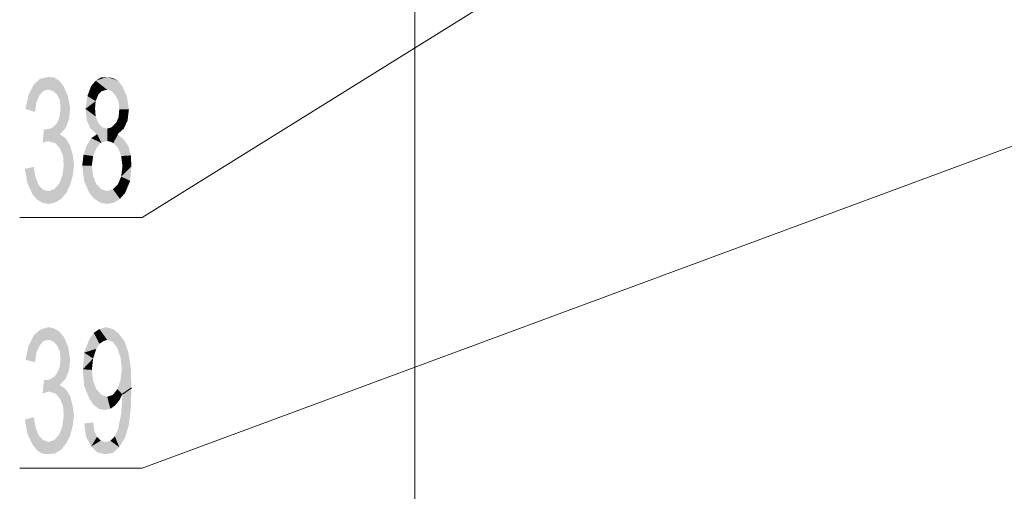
# Model space of a CAD drawing. Header units: millimetres. Extents: x -2626 to 2068, y -6169 to 7214.
# Tile 31 of 144: x -1676 to -1552, y -5014 to -4955. Entities that reach past the tile are written whole.
import ezdxf

# ---------------------------------------------------------------- set-up
doc = ezdxf.new("R2010")
doc.units = ezdxf.units.MM
doc.layers.get('0').update_dxf_attribs({"color": 252})

msp = doc.modelspace()

# ---------------------------------------------------------------- hatches: boundary and pattern name
h = msp.add_hatch(color=7)
h.dxf.hatch_style = 2
h.paths.add_polyline_path([(-1670.74, -4969.51), (-1670.02, -4969.99), (-1669.45, -4970.96), (-1669.13, -4972.08), (-1668.97, -4973.37), (-1669.13, -4974.74), (-1669.45, -4975.86), (-1669.94, -4976.9), (-1670.58, -4977.63), (-1671.38, -4978.11), (-1672.19, -4978.27), (-1672.99, -4978.11), (-1673.63, -4977.71), (-1674.19, -4977.07), (-1674.84, -4975.62), (-1675.16, -4973.85), (-1674.03, -4973.61), (-1673.79, -4974.98), (-1673.39, -4975.94), (-1672.83, -4976.5), (-1672.19, -4976.66), (-1671.46, -4976.42), (-1670.82, -4975.7), (-1670.42, -4974.65), (-1670.26, -4973.45), (-1670.34, -4972.24), (-1670.74, -4971.28), (-1671.3, -4970.64), (-1672.11, -4970.4), (-1672.43, -4970.4), (-1672.91, -4970.56), (-1672.75, -4968.87), (-1672.35, -4968.87), (-1672.03, -4968.79), (-1671.78, -4968.71), (-1671.46, -4968.47), (-1671.14, -4968.15), (-1670.9, -4967.66), (-1670.74, -4967.02), (-1670.66, -4966.3), (-1670.74, -4965.25), (-1671.14, -4964.45), (-1671.62, -4964.05), (-1672.19, -4963.89), (-1672.83, -4964.05), (-1673.31, -4964.61), (-1673.71, -4965.49), (-1673.87, -4966.7), (-1675.08, -4966.3), (-1674.68, -4964.53), (-1674.03, -4963.24), (-1673.23, -4962.52), (-1672.19, -4962.28), (-1671.46, -4962.36), (-1670.82, -4962.76), (-1670.26, -4963.49), (-1669.7, -4964.77), (-1669.45, -4966.3), (-1669.61, -4967.66), (-1670.02, -4968.71)])
h = msp.add_hatch(color=7)
h.dxf.hatch_style = 2
h.paths.add_polyline_path([(-1666.24, -4962.76), (-1665.6, -4962.36), (-1664.79, -4962.28)])
h = msp.add_hatch(color=7)
h.dxf.hatch_style = 2
h.paths.add_polyline_path([(-1666.24, -4962.76), (-1664.79, -4962.28), (-1664.79, -4963.89)])
h = msp.add_hatch(color=7)
h.dxf.hatch_style = 2
h.paths.add_polyline_path([(-1664.79, -4962.28), (-1664.07, -4962.44), (-1663.43, -4962.76)])
h = msp.add_hatch(color=7)
h.dxf.hatch_style = 2
h.paths.add_polyline_path([(-1664.79, -4962.28), (-1663.43, -4962.76), (-1664.23, -4964.05)])
h = msp.add_hatch(color=7)
h.dxf.hatch_style = 2
h.paths.add_polyline_path([(-1664.79, -4962.28), (-1664.23, -4964.05), (-1664.79, -4963.89)])
h = msp.add_hatch(color=7)
h.dxf.hatch_style = 2
h.paths.add_polyline_path([(-1667.28, -4964.69), (-1666.8, -4963.41), (-1665.92, -4964.53)])
h = msp.add_hatch(color=7)
h.dxf.hatch_style = 2
h.paths.add_polyline_path([(-1666.8, -4963.41), (-1666.24, -4962.76), (-1665.44, -4964.05)])
h = msp.add_hatch(color=7)
h.dxf.hatch_style = 2
h.paths.add_polyline_path([(-1666.8, -4963.41), (-1665.44, -4964.05), (-1665.92, -4964.53)])
h = msp.add_hatch(color=7)
h.dxf.hatch_style = 2
h.paths.add_polyline_path([(-1666.24, -4962.76), (-1664.79, -4963.89), (-1665.44, -4964.05)])
h = msp.add_hatch(color=7)
h.dxf.hatch_style = 2
h.paths.add_polyline_path([(-1663.43, -4962.76), (-1663.75, -4964.61), (-1664.23, -4964.05)])
h = msp.add_hatch(color=7)
h.dxf.hatch_style = 2
h.paths.add_polyline_path([(-1663.43, -4962.76), (-1662.87, -4963.49), (-1663.75, -4964.61)])
h = msp.add_hatch(color=7)
h.dxf.hatch_style = 2
h.paths.add_polyline_path([(-1662.87, -4963.49), (-1663.35, -4965.41), (-1663.75, -4964.61)])
h = msp.add_hatch(color=7)
h.dxf.hatch_style = 2
h.paths.add_polyline_path([(-1662.87, -4963.49), (-1662.3, -4964.77), (-1663.35, -4965.41)])
h = msp.add_hatch(color=7)
h.dxf.hatch_style = 2
h.paths.add_polyline_path([(-1667.53, -4966.3), (-1667.28, -4964.69), (-1666.24, -4965.33)])
h = msp.add_hatch(color=7)
h.dxf.hatch_style = 2
h.paths.add_polyline_path([(-1667.28, -4964.69), (-1665.92, -4964.53), (-1666.24, -4965.33)])
h = msp.add_hatch(color=7)
h.dxf.hatch_style = 2
h.paths.add_polyline_path([(-1662.3, -4964.77), (-1663.27, -4966.38), (-1663.35, -4965.41)])
h = msp.add_hatch(color=7)
h.dxf.hatch_style = 2
h.paths.add_polyline_path([(-1662.3, -4964.77), (-1662.06, -4966.38), (-1663.27, -4966.38)])
h = msp.add_hatch(color=7)
h.dxf.hatch_style = 2
h.paths.add_polyline_path([(-1667.53, -4966.3), (-1666.24, -4965.33), (-1666.32, -4966.22)])
h = msp.add_hatch(color=7)
h.dxf.hatch_style = 2
h.paths.add_polyline_path([(-1667.53, -4966.3), (-1666.32, -4966.22), (-1666.24, -4967.26)])
h = msp.add_hatch(color=7)
h.dxf.hatch_style = 2
h.paths.add_polyline_path([(-1666.08, -4969.51), (-1667.36, -4967.74), (-1667.53, -4966.3)])
h = msp.add_hatch(color=7)
h.dxf.hatch_style = 2
h.paths.add_polyline_path([(-1667.53, -4966.3), (-1665.6, -4970.56), (-1666.08, -4969.51)])
h = msp.add_hatch(color=7)
h.dxf.hatch_style = 2
h.paths.add_polyline_path([(-1665.6, -4970.56), (-1667.53, -4966.3), (-1665.92, -4968.07)])
h = msp.add_hatch(color=7)
h.dxf.hatch_style = 2
h.paths.add_polyline_path([(-1667.53, -4966.3), (-1666.24, -4967.26), (-1665.92, -4968.07)])
h = msp.add_hatch(color=7)
h.dxf.hatch_style = 2
h.paths.add_polyline_path([(-1662.06, -4966.38), (-1662.22, -4967.74), (-1663.35, -4967.34)])
h = msp.add_hatch(color=7)
h.dxf.hatch_style = 2
h.paths.add_polyline_path([(-1662.06, -4966.38), (-1663.35, -4967.34), (-1663.27, -4966.38)])
h = msp.add_hatch(color=7)
h.dxf.hatch_style = 2
h.paths.add_polyline_path([(-1662.22, -4967.74), (-1663.67, -4968.07), (-1663.35, -4967.34)])
h = msp.add_hatch(color=7)
h.dxf.hatch_style = 2
h.paths.add_polyline_path([(-1666.08, -4969.51), (-1666.88, -4968.79), (-1667.36, -4967.74)])
h = msp.add_hatch(color=7)
h.dxf.hatch_style = 2
h.paths.add_polyline_path([(-1665.6, -4970.56), (-1665.92, -4968.07), (-1665.36, -4968.63)])
h = msp.add_hatch(color=7)
h.dxf.hatch_style = 2
h.paths.add_polyline_path([(-1665.36, -4968.63), (-1664.79, -4970.32), (-1665.6, -4970.56)])
h = msp.add_hatch(color=7)
h.dxf.hatch_style = 2
h.paths.add_polyline_path([(-1665.36, -4968.63), (-1664.79, -4968.79), (-1664.79, -4970.32)])
h = msp.add_hatch(color=7)
h.dxf.hatch_style = 2
h.paths.add_polyline_path([(-1663.51, -4969.51), (-1664.79, -4968.79), (-1664.23, -4968.63)])
h = msp.add_hatch(color=7)
h.dxf.hatch_style = 2
h.paths.add_polyline_path([(-1663.51, -4969.51), (-1664.79, -4970.32), (-1664.79, -4968.79)])
h = msp.add_hatch(color=7)
h.dxf.hatch_style = 2
h.paths.add_polyline_path([(-1662.7, -4968.79), (-1664.23, -4968.63), (-1663.67, -4968.07)])
h = msp.add_hatch(color=7)
h.dxf.hatch_style = 2
h.paths.add_polyline_path([(-1662.7, -4968.79), (-1663.51, -4969.51), (-1664.23, -4968.63)])
h = msp.add_hatch(color=7)
h.dxf.hatch_style = 2
h.paths.add_polyline_path([(-1662.22, -4967.74), (-1662.7, -4968.79), (-1663.67, -4968.07)])
h = msp.add_hatch(color=7)
h.dxf.hatch_style = 2
h.paths.add_polyline_path([(-1665.6, -4970.56), (-1667.36, -4970.88), (-1666.8, -4969.99)])
h = msp.add_hatch(color=7)
h.dxf.hatch_style = 2
h.paths.add_polyline_path([(-1665.6, -4970.56), (-1666.8, -4969.99), (-1666.08, -4969.51)])
h = msp.add_hatch(color=7)
h.dxf.hatch_style = 2
h.paths.add_polyline_path([(-1663.51, -4969.51), (-1664.07, -4970.56), (-1664.79, -4970.32)])
h = msp.add_hatch(color=7)
h.dxf.hatch_style = 2
h.paths.add_polyline_path([(-1663.43, -4971.2), (-1664.07, -4970.56), (-1663.51, -4969.51)])
h = msp.add_hatch(color=7)
h.dxf.hatch_style = 2
h.paths.add_polyline_path([(-1663.43, -4971.2), (-1663.51, -4969.51), (-1662.7, -4970.15)])
h = msp.add_hatch(color=7)
h.dxf.hatch_style = 2
h.paths.add_polyline_path([(-1662.7, -4970.15), (-1663.03, -4972.24), (-1663.43, -4971.2)])
h = msp.add_hatch(color=7)
h.dxf.hatch_style = 2
h.paths.add_polyline_path([(-1662.7, -4970.15), (-1661.82, -4972.16), (-1663.03, -4972.24)])
h = msp.add_hatch(color=7)
h.dxf.hatch_style = 2
h.paths.add_polyline_path([(-1662.7, -4970.15), (-1662.14, -4970.96), (-1661.82, -4972.16)])
h = msp.add_hatch(color=7)
h.dxf.hatch_style = 2
h.paths.add_polyline_path([(-1667.77, -4972.08), (-1667.36, -4970.88), (-1666.16, -4971.28)])
h = msp.add_hatch(color=7)
h.dxf.hatch_style = 2
h.paths.add_polyline_path([(-1667.77, -4972.08), (-1666.16, -4971.28), (-1666.56, -4972.24)])
h = msp.add_hatch(color=7)
h.dxf.hatch_style = 2
h.paths.add_polyline_path([(-1665.6, -4970.56), (-1666.16, -4971.28), (-1667.36, -4970.88)])
h = msp.add_hatch(color=7)
h.dxf.hatch_style = 2
h.paths.add_polyline_path([(-1667.93, -4973.45), (-1667.77, -4972.08), (-1666.56, -4972.24)])
h = msp.add_hatch(color=7)
h.dxf.hatch_style = 2
h.paths.add_polyline_path([(-1667.93, -4973.45), (-1666.56, -4972.24), (-1666.72, -4973.45)])
h = msp.add_hatch(color=7)
h.dxf.hatch_style = 2
h.paths.add_polyline_path([(-1661.82, -4972.16), (-1662.87, -4973.53), (-1663.03, -4972.24)])
h = msp.add_hatch(color=7)
h.dxf.hatch_style = 2
h.paths.add_polyline_path([(-1661.82, -4972.16), (-1661.74, -4973.53), (-1662.87, -4973.53)])
h = msp.add_hatch(color=7)
h.dxf.hatch_style = 2
h.paths.add_polyline_path([(-1667.69, -4975.38), (-1667.93, -4973.45), (-1666.72, -4973.45)])
h = msp.add_hatch(color=7)
h.dxf.hatch_style = 2
h.paths.add_polyline_path([(-1667.69, -4975.38), (-1666.72, -4973.45), (-1666.56, -4974.74)])
h = msp.add_hatch(color=7)
h.dxf.hatch_style = 2
h.paths.add_polyline_path([(-1661.74, -4973.53), (-1661.9, -4975.38), (-1663.03, -4974.82)])
h = msp.add_hatch(color=7)
h.dxf.hatch_style = 2
h.paths.add_polyline_path([(-1661.74, -4973.53), (-1663.03, -4974.82), (-1662.87, -4973.53)])
h = msp.add_hatch(color=7)
h.dxf.hatch_style = 2
h.paths.add_polyline_path([(-1667.04, -4976.9), (-1667.69, -4975.38), (-1666.56, -4974.74)])
h = msp.add_hatch(color=7)
h.dxf.hatch_style = 2
h.paths.add_polyline_path([(-1667.04, -4976.9), (-1666.56, -4974.74), (-1666.16, -4975.78)])
h = msp.add_hatch(color=7)
h.dxf.hatch_style = 2
h.paths.add_polyline_path([(-1661.9, -4975.38), (-1663.43, -4975.78), (-1663.03, -4974.82)])
h = msp.add_hatch(color=7)
h.dxf.hatch_style = 2
h.paths.add_polyline_path([(-1666.4, -4977.63), (-1667.04, -4976.9), (-1666.16, -4975.78)])
h = msp.add_hatch(color=7)
h.dxf.hatch_style = 2
h.paths.add_polyline_path([(-1666.4, -4977.63), (-1666.16, -4975.78), (-1665.52, -4976.42)])
h = msp.add_hatch(color=7)
h.dxf.hatch_style = 2
h.paths.add_polyline_path([(-1662.54, -4976.9), (-1664.07, -4976.42), (-1663.43, -4975.78)])
h = msp.add_hatch(color=7)
h.dxf.hatch_style = 2
h.paths.add_polyline_path([(-1661.9, -4975.38), (-1662.54, -4976.9), (-1663.43, -4975.78)])
h = msp.add_hatch(color=7)
h.dxf.hatch_style = 2
h.paths.add_polyline_path([(-1665.52, -4976.42), (-1665.68, -4978.11), (-1666.4, -4977.63)])
h = msp.add_hatch(color=7)
h.dxf.hatch_style = 2
h.paths.add_polyline_path([(-1665.52, -4976.42), (-1664.79, -4978.27), (-1665.68, -4978.11)])
h = msp.add_hatch(color=7)
h.dxf.hatch_style = 2
h.paths.add_polyline_path([(-1665.52, -4976.42), (-1664.79, -4976.66), (-1664.79, -4978.27)])
h = msp.add_hatch(color=7)
h.dxf.hatch_style = 2
h.paths.add_polyline_path([(-1663.19, -4977.63), (-1664.79, -4976.66), (-1664.07, -4976.42)])
h = msp.add_hatch(color=7)
h.dxf.hatch_style = 2
h.paths.add_polyline_path([(-1663.19, -4977.63), (-1664.79, -4978.27), (-1664.79, -4976.66)])
h = msp.add_hatch(color=7)
h.dxf.hatch_style = 2
h.paths.add_polyline_path([(-1662.54, -4976.9), (-1663.19, -4977.63), (-1664.07, -4976.42)])
h = msp.add_hatch(color=7)
h.dxf.hatch_style = 2
h.paths.add_polyline_path([(-1663.19, -4977.63), (-1663.91, -4978.11), (-1664.79, -4978.27)])
h = msp.add_hatch(color=7)
h.dxf.hatch_style = 2
h.paths.add_polyline_path([(-1670.74, -5001.09), (-1670.02, -5001.57), (-1669.45, -5002.46), (-1669.13, -5003.66), (-1668.97, -5004.95), (-1669.13, -5006.23), (-1669.45, -5007.44), (-1669.94, -5008.4), (-1670.58, -5009.21), (-1671.38, -5009.69), (-1672.19, -5009.77), (-1672.99, -5009.69), (-1673.63, -5009.29), (-1674.19, -5008.56), (-1674.84, -5007.2), (-1675.16, -5005.43), (-1674.03, -5005.11), (-1673.79, -5006.47), (-1673.39, -5007.44), (-1672.83, -5008), (-1672.19, -5008.24), (-1671.46, -5008), (-1670.82, -5007.28), (-1670.42, -5006.23), (-1670.26, -5004.95), (-1670.34, -5003.74), (-1670.74, -5002.78), (-1671.3, -5002.14), (-1672.11, -5001.89), (-1672.43, -5001.97), (-1672.91, -5002.14), (-1672.75, -5000.45), (-1672.35, -5000.45), (-1672.03, -5000.37), (-1671.78, -5000.21), (-1671.46, -5000.05), (-1671.14, -4999.64), (-1670.9, -4999.16), (-1670.74, -4998.6), (-1670.66, -4997.88), (-1670.74, -4996.83), (-1671.14, -4996.03), (-1671.62, -4995.55), (-1672.19, -4995.39), (-1672.83, -4995.55), (-1673.31, -4996.11), (-1673.71, -4996.99), (-1673.87, -4998.2), (-1675.08, -4997.88), (-1674.68, -4996.11), (-1674.03, -4994.82), (-1673.23, -4994.1), (-1672.19, -4993.78), (-1671.46, -4993.94), (-1670.82, -4994.34), (-1670.26, -4994.98), (-1669.7, -4996.27), (-1669.45, -4997.88), (-1669.61, -4999.24), (-1670.02, -5000.29), (-1670.74, -5001.01)])
h = msp.add_hatch(color=7)
h.dxf.hatch_style = 2
h.paths.add_polyline_path([(-1667.69, -4996.99), (-1667.04, -4995.31), (-1666.48, -4994.5)])
h = msp.add_hatch(color=7)
h.dxf.hatch_style = 2
h.paths.add_polyline_path([(-1667.69, -4996.99), (-1666.48, -4994.5), (-1666.16, -4996.51)])
h = msp.add_hatch(color=7)
h.dxf.hatch_style = 2
h.paths.add_polyline_path([(-1666.48, -4994.5), (-1665.76, -4994.02), (-1665.28, -4995.55)])
h = msp.add_hatch(color=7)
h.dxf.hatch_style = 2
h.paths.add_polyline_path([(-1666.48, -4994.5), (-1665.76, -4995.87), (-1666.16, -4996.51)])
h = msp.add_hatch(color=7)
h.dxf.hatch_style = 2
h.paths.add_polyline_path([(-1666.48, -4994.5), (-1665.28, -4995.55), (-1665.76, -4995.87)])
h = msp.add_hatch(color=7)
h.dxf.hatch_style = 2
h.paths.add_polyline_path([(-1665.76, -4994.02), (-1664.95, -4993.78), (-1664.79, -4995.39)])
h = msp.add_hatch(color=7)
h.dxf.hatch_style = 2
h.paths.add_polyline_path([(-1665.76, -4994.02), (-1664.79, -4995.39), (-1665.28, -4995.55)])
h = msp.add_hatch(color=7)
h.dxf.hatch_style = 2
h.paths.add_polyline_path([(-1664.95, -4993.78), (-1664.07, -4994.02), (-1663.35, -4994.58)])
h = msp.add_hatch(color=7)
h.dxf.hatch_style = 2
h.paths.add_polyline_path([(-1664.95, -4993.78), (-1663.35, -4994.58), (-1664.07, -4995.63)])
h = msp.add_hatch(color=7)
h.dxf.hatch_style = 2
h.paths.add_polyline_path([(-1664.95, -4993.78), (-1664.07, -4995.63), (-1664.79, -4995.39)])
h = msp.add_hatch(color=7)
h.dxf.hatch_style = 2
h.paths.add_polyline_path([(-1663.35, -4994.58), (-1663.51, -4996.43), (-1664.07, -4995.63)])
h = msp.add_hatch(color=7)
h.dxf.hatch_style = 2
h.paths.add_polyline_path([(-1663.35, -4994.58), (-1662.62, -4995.55), (-1663.51, -4996.43)])
h = msp.add_hatch(color=7)
h.dxf.hatch_style = 2
h.paths.add_polyline_path([(-1662.62, -4995.55), (-1663.11, -4997.64), (-1663.51, -4996.43)])
h = msp.add_hatch(color=7)
h.dxf.hatch_style = 2
h.paths.add_polyline_path([(-1662.62, -4995.55), (-1662.14, -4996.91), (-1663.11, -4997.64)])
h = msp.add_hatch(color=7)
h.dxf.hatch_style = 2
h.paths.add_polyline_path([(-1667.85, -4999.08), (-1667.69, -4996.99), (-1666.56, -4997.72)])
h = msp.add_hatch(color=7)
h.dxf.hatch_style = 2
h.paths.add_polyline_path([(-1667.69, -4996.99), (-1666.16, -4996.51), (-1666.56, -4997.72)])
h = msp.add_hatch(color=7)
h.dxf.hatch_style = 2
h.paths.add_polyline_path([(-1662.14, -4996.91), (-1662.95, -4999), (-1663.11, -4997.64)])
h = msp.add_hatch(color=7)
h.dxf.hatch_style = 2
h.paths.add_polyline_path([(-1662.14, -4996.91), (-1661.82, -4998.84), (-1662.95, -4999)])
h = msp.add_hatch(color=7)
h.dxf.hatch_style = 2
h.paths.add_polyline_path([(-1667.85, -4999.08), (-1666.56, -4997.72), (-1666.72, -4999.16)])
h = msp.add_hatch(color=7)
h.dxf.hatch_style = 2
h.paths.add_polyline_path([(-1667.69, -5001.17), (-1667.85, -4999.08), (-1666.72, -4999.16)])
h = msp.add_hatch(color=7)
h.dxf.hatch_style = 2
h.paths.add_polyline_path([(-1667.69, -5001.17), (-1666.72, -4999.16), (-1666.56, -5000.53)])
h = msp.add_hatch(color=7)
h.dxf.hatch_style = 2
h.paths.add_polyline_path([(-1661.82, -4998.84), (-1661.74, -5001.41), (-1663.11, -5000.45)])
h = msp.add_hatch(color=7)
h.dxf.hatch_style = 2
h.paths.add_polyline_path([(-1661.82, -4998.84), (-1663.11, -5000.45), (-1662.95, -4999)])
h = msp.add_hatch(color=7)
h.dxf.hatch_style = 2
h.paths.add_polyline_path([(-1667.04, -5002.78), (-1667.69, -5001.17), (-1666.56, -5000.53)])
h = msp.add_hatch(color=7)
h.dxf.hatch_style = 2
h.paths.add_polyline_path([(-1667.04, -5002.78), (-1666.56, -5000.53), (-1666.16, -5001.57)])
h = msp.add_hatch(color=7)
h.dxf.hatch_style = 2
h.paths.add_polyline_path([(-1663.51, -5001.57), (-1663.11, -5000.45), (-1661.74, -5001.41)])
h = msp.add_hatch(color=7)
h.dxf.hatch_style = 2
h.paths.add_polyline_path([(-1666.48, -5003.58), (-1667.04, -5002.78), (-1666.16, -5001.57)])
h = msp.add_hatch(color=7)
h.dxf.hatch_style = 2
h.paths.add_polyline_path([(-1666.48, -5003.58), (-1666.16, -5001.57), (-1665.52, -5002.3)])
h = msp.add_hatch(color=7)
h.dxf.hatch_style = 2
h.paths.add_polyline_path([(-1665.52, -5002.3), (-1665.84, -5004.06), (-1666.48, -5003.58)])
h = msp.add_hatch(color=7)
h.dxf.hatch_style = 2
h.paths.add_polyline_path([(-1665.52, -5002.3), (-1665.12, -5004.22), (-1665.84, -5004.06)])
h = msp.add_hatch(color=7)
h.dxf.hatch_style = 2
h.paths.add_polyline_path([(-1665.52, -5002.3), (-1664.79, -5002.54), (-1664.39, -5004.06)])
h = msp.add_hatch(color=7)
h.dxf.hatch_style = 2
h.paths.add_polyline_path([(-1665.52, -5002.3), (-1664.39, -5004.06), (-1665.12, -5004.22)])
h = msp.add_hatch(color=7)
h.dxf.hatch_style = 2
h.paths.add_polyline_path([(-1663.27, -5003.02), (-1664.79, -5002.54), (-1664.07, -5002.3)])
h = msp.add_hatch(color=7)
h.dxf.hatch_style = 2
h.paths.add_polyline_path([(-1664.07, -5002.3), (-1663.51, -5001.57), (-1662.87, -5002.22)])
h = msp.add_hatch(color=7)
h.dxf.hatch_style = 2
h.paths.add_polyline_path([(-1664.07, -5002.3), (-1662.87, -5002.22), (-1663.27, -5003.02)])
h = msp.add_hatch(color=7)
h.dxf.hatch_style = 2
h.paths.add_polyline_path([(-1663.51, -5001.57), (-1661.74, -5001.41), (-1662.87, -5002.22)])
h = msp.add_hatch(color=7)
h.dxf.hatch_style = 2
h.paths.add_polyline_path([(-1661.74, -5001.41), (-1661.82, -5003.98), (-1663.03, -5004.71)])
h = msp.add_hatch(color=7)
h.dxf.hatch_style = 2
h.paths.add_polyline_path([(-1661.74, -5001.41), (-1663.03, -5004.71), (-1662.87, -5002.22)])
h = msp.add_hatch(color=7)
h.dxf.hatch_style = 2
h.paths.add_polyline_path([(-1663.27, -5003.02), (-1664.39, -5004.06), (-1664.79, -5002.54)])
h = msp.add_hatch(color=7)
h.dxf.hatch_style = 2
h.paths.add_polyline_path([(-1663.27, -5003.02), (-1663.83, -5003.66), (-1664.39, -5004.06)])
h = msp.add_hatch(color=7)
h.dxf.hatch_style = 2
h.paths.add_polyline_path([(-1663.43, -5006.64), (-1663.03, -5004.71), (-1661.82, -5003.98)])
h = msp.add_hatch(color=7)
h.dxf.hatch_style = 2
h.paths.add_polyline_path([(-1663.43, -5006.64), (-1661.82, -5003.98), (-1662.06, -5006.07)])
h = msp.add_hatch(color=7)
h.dxf.hatch_style = 2
h.paths.add_polyline_path([(-1667.45, -5007.6), (-1667.69, -5005.91), (-1666.56, -5005.75)])
h = msp.add_hatch(color=7)
h.dxf.hatch_style = 2
h.paths.add_polyline_path([(-1667.45, -5007.6), (-1666.56, -5005.75), (-1666.4, -5006.88)])
h = msp.add_hatch(color=7)
h.dxf.hatch_style = 2
h.paths.add_polyline_path([(-1663.43, -5006.64), (-1662.06, -5006.07), (-1662.54, -5007.68)])
h = msp.add_hatch(color=7)
h.dxf.hatch_style = 2
h.paths.add_polyline_path([(-1666.8, -5008.8), (-1667.45, -5007.6), (-1666.4, -5006.88)])
h = msp.add_hatch(color=7)
h.dxf.hatch_style = 2
h.paths.add_polyline_path([(-1666.8, -5008.8), (-1666.4, -5006.88), (-1666.08, -5007.6)])
h = msp.add_hatch(color=7)
h.dxf.hatch_style = 2
h.paths.add_polyline_path([(-1663.27, -5008.89), (-1663.83, -5007.52), (-1663.43, -5006.64)])
h = msp.add_hatch(color=7)
h.dxf.hatch_style = 2
h.paths.add_polyline_path([(-1663.43, -5006.64), (-1662.54, -5007.68), (-1663.27, -5008.89)])
h = msp.add_hatch(color=7)
h.dxf.hatch_style = 2
h.paths.add_polyline_path([(-1666.8, -5008.8), (-1666.08, -5007.6), (-1665.6, -5008.08)])
h = msp.add_hatch(color=7)
h.dxf.hatch_style = 2
h.paths.add_polyline_path([(-1665.03, -5009.77), (-1666.8, -5008.8), (-1665.6, -5008.08)])
h = msp.add_hatch(color=7)
h.dxf.hatch_style = 2
h.paths.add_polyline_path([(-1665.03, -5009.77), (-1665.6, -5008.08), (-1665.03, -5008.24)])
h = msp.add_hatch(color=7)
h.dxf.hatch_style = 2
h.paths.add_polyline_path([(-1663.27, -5008.89), (-1665.03, -5008.24), (-1664.39, -5008.08)])
h = msp.add_hatch(color=7)
h.dxf.hatch_style = 2
h.paths.add_polyline_path([(-1663.27, -5008.89), (-1665.03, -5009.77), (-1665.03, -5008.24)])
h = msp.add_hatch(color=7)
h.dxf.hatch_style = 2
h.paths.add_polyline_path([(-1663.27, -5008.89), (-1664.39, -5008.08), (-1663.83, -5007.52)])
h = msp.add_hatch(color=7)
h.dxf.hatch_style = 2
h.paths.add_polyline_path([(-1665.03, -5009.77), (-1666.08, -5009.53), (-1666.8, -5008.8)])
h = msp.add_hatch(color=7)
h.dxf.hatch_style = 2
h.paths.add_polyline_path([(-1663.27, -5008.89), (-1664.07, -5009.61), (-1665.03, -5009.77)])

# ---------------------------------------------------------------- linework, layer by layer
at = {"color": 240, "lineweight": 0, "true_color": 0xff003f}
msp.add_lwpolyline([(-1626.06, -5037.01), (-1626.06, -4797.64)], dxfattribs=at)
at = {"color": 7, "lineweight": 0}
for points in [[(-1660.37, -4979.96), (-1502.8, -4881.93)], [(-1660.37, -5011.54), (-1522.81, -4960.59)], [(-1675.8, -4979.96), (-1660.37, -4979.96)], [(-1675.8, -5011.54), (-1660.37, -5011.54)]]:
    msp.add_lwpolyline(points, dxfattribs=at)
for points in [[(-1665.6, -4970.56), (-1666.08, -4969.51)], [(-1664.07, -4970.56), (-1663.51, -4969.51)], [(-1661.74, -5001.41), (-1662.87, -5002.22)]]:
    msp.add_lwpolyline(points, close=True, dxfattribs=at)

doc.saveas('drawing.dxf')
